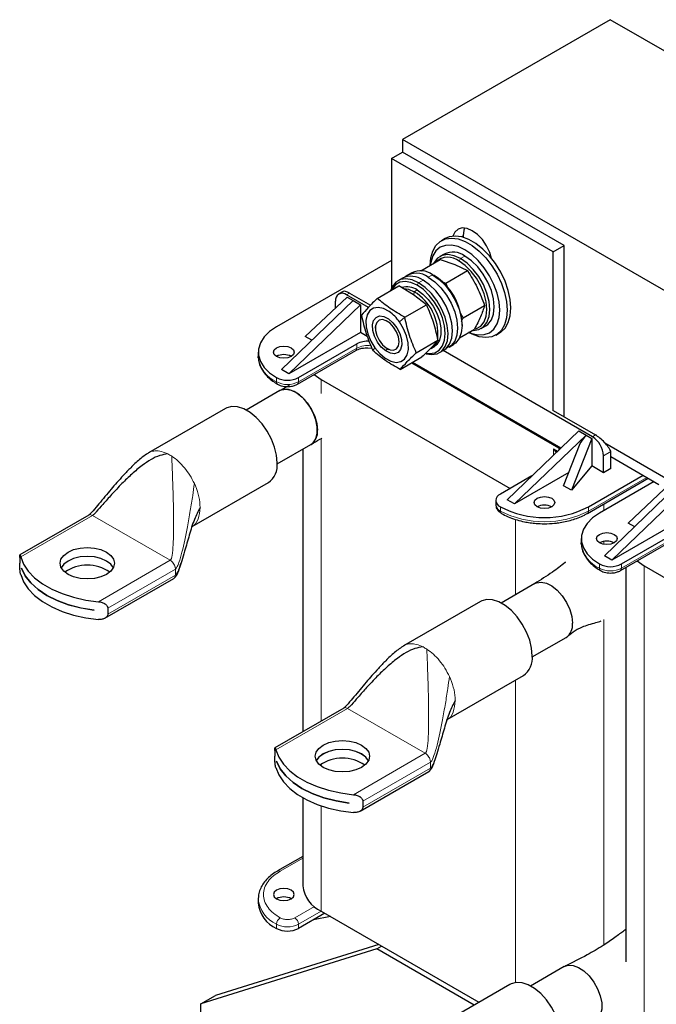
# Model space of a CAD drawing. Header units: millimetres. Extents: x 5 to 418, y 2 to 292.
# Tile 12 of 24: x 215 to 248, y 94 to 144. Entities that reach past the tile are written whole.
import ezdxf

# ---------------------------------------------------------------- set-up
doc = ezdxf.new("R2010")
doc.units = ezdxf.units.MM

msp = doc.modelspace()

# ---------------------------------------------------------------- linework, layer by layer
at = {"color": 7, "linetype": 'Continuous', "lineweight": 25}
for p, q in [((245.4318, 144.4195), (234.7592, 138.2583)), ((286.9154, 120.4715), (245.4318, 144.4195)), ((276.2428, 114.3103), (234.7592, 138.2583)), ((234.7592, 138.2583), (234.7592, 137.6051)), ((234.1936, 137.2785), (234.7592, 137.6051)), ((234.1936, 137.2785), (234.1936, 130.6247)), ((242.4903, 132.4889), (234.1936, 137.2785)), ((243.056, 132.8155), (234.7592, 137.6051)), ((236.942, 133.1715), (236.7535, 133.0627)), ((237.8705, 133.3049), (237.8705, 133.2393)), ((242.4903, 132.4889), (243.056, 132.8155)), ((243.056, 124.0078), (243.056, 132.8155)), ((235.6985, 131.5161), (236.6988, 132.0935)), ((236.8982, 132.3764), (236.6719, 132.2458)), ((236.6988, 132.0935), (237.4497, 131.8374)), ((242.4903, 124.3235), (242.4903, 132.4889)), ((234.1936, 132.0519), (228.2821, 128.6393)), ((237.4497, 131.8374), (238.099, 131.5226)), ((234.7486, 131.1355), (234.5223, 131.0049)), ((235.2389, 131.4185), (235.0126, 131.2879)), ((236.3809, 131.2693), (236.3054, 131.3129)), ((236.9892, 130.8818), (238.099, 131.5226)), ((233.4631, 130.097), (234.573, 130.7377)), ((235.3283, 130.2842), (234.573, 130.7377)), ((236.7634, 130.9588), (236.9892, 130.8818)), ((237.1216, 130.5667), (236.9892, 130.8818)), ((229.7624, 128.1332), (231.917, 130.1552)), ((231.7008, 130.4482), (231.4837, 130.3229)), ((233.0027, 129.6373), (231.8837, 130.2833)), ((231.917, 130.1552), (232.2137, 129.9839)), ((232.0345, 130.3704), (233.1132, 129.7477)), ((235.9821, 129.772), (235.3283, 130.2842)), ((228.5367, 126.4459), (232.2137, 129.9839)), ((232.5908, 129.7662), (228.9138, 126.2282)), ((231.318, 129.5931), (231.318, 129.9566)), ((232.2137, 129.9839), (232.5908, 129.7662)), ((232.5908, 129.7662), (232.5908, 128.3509)), ((234.8722, 129.1313), (235.9821, 129.772)), ((237.8673, 129.0933), (238.9772, 129.734)), ((237.8673, 129.0933), (237.7322, 129.3318)), ((237.7869, 128.9287), (237.8673, 129.0933)), ((233.3577, 128.6566), (233.3577, 128.5731)), ((237.8139, 128.7001), (237.8139, 128.7872)), ((238.8051, 128.5507), (239.0314, 128.6813)), ((232.5908, 128.3509), (228.9138, 126.2282)), ((230.0923, 127.9427), (229.7624, 128.1332)), ((232.9471, 128.1452), (232.5908, 128.3509)), ((237.6863, 128.0726), (238.4551, 128.5164)), ((239.5532, 128.2128), (239.7418, 128.3216)), ((229.4135, 126.0268), (232.4116, 127.7576)), ((232.9773, 127.5624), (233.1823, 127.5444)), ((233.9672, 127.5172), (234.0395, 127.4755)), ((235.4626, 127.3052), (236.5724, 127.9459)), ((236.2292, 127.5255), (236.3801, 127.6126)), ((237.1458, 127.5928), (237.372, 127.7234)), ((227.3449, 127.3331), (227.3449, 127.1153)), ((227.3472, 127.0447), (227.3449, 127.1153)), ((229.3583, 125.687), (232.3564, 127.4178)), ((232.3591, 127.4194), (232.3564, 127.4178)), ((234.6438, 126.4448), (235.7537, 127.0855)), ((236.6555, 127.3097), (236.8818, 127.4404)), ((244.5173, 122.99), (236.845, 127.4192)), ((235.2305, 126.7835), (242.7825, 122.4238)), ((242.8909, 122.4048), (235.2682, 126.8052)), ((228.9138, 126.2282), (228.5367, 126.4459)), ((228.9378, 125.6249), (228.4683, 125.3685)), ((230.5732, 125.9342), (240.284, 120.3283)), ((228.4533, 125.3602), (226.7193, 124.3592)), ((225.6643, 124.443), (221.7045, 122.157)), ((242.4997, 124.329), (244.6682, 123.0771)), ((243.8102, 123.2894), (240.1333, 119.7514)), ((244.1873, 123.0717), (240.5104, 119.5337)), ((243.8102, 123.2894), (244.1873, 123.0717)), ((243.8906, 122.6384), (244.1873, 123.0717)), ((244.1873, 123.0717), (244.484, 122.9004)), ((228.3192, 121.5879), (230.0532, 122.5889)), ((243.0342, 120.4715), (243.8906, 122.6384)), ((244.484, 122.9004), (243.4331, 120.2412)), ((244.484, 122.9004), (244.484, 121.4851)), ((245.1445, 122.6823), (248.2899, 120.8665)), ((229.6359, 122.348), (229.6359, 107.8296)), ((242.7825, 122.4238), (242.8581, 122.3733)), ((245.083, 121.1393), (245.083, 122.0103)), ((245.4601, 121.357), (245.4601, 122.228)), ((245.4601, 121.9666), (247.9319, 120.5397)), ((244.484, 121.4851), (243.4331, 120.2412)), ((245.083, 121.1393), (244.484, 121.4851)), ((241.4058, 120.9759), (239.7844, 120.0398)), ((243.3001, 121.1441), (240.5104, 119.5337)), ((244.3099, 119.3867), (247.1195, 121.0087)), ((245.4601, 121.357), (245.083, 121.1393)), ((223.9462, 118.3706), (227.8641, 120.6324)), ((243.4331, 120.2412), (243.0342, 120.4715)), ((244.2547, 119.0469), (247.3862, 120.8547)), ((247.6852, 120.6821), (244.8756, 119.0602)), ((246.3558, 118.554), (248.5104, 120.576)), ((245.1301, 116.8667), (248.8071, 120.4047)), ((249.1842, 120.187), (245.5073, 116.649)), ((239.5501, 119.7133), (239.5501, 119.4955)), ((240.5104, 119.5337), (240.1333, 119.7514)), ((218.6391, 118.9637), (215.0989, 116.92)), ((249.1842, 118.7717), (245.5073, 116.649)), ((246.6857, 118.3635), (246.3558, 118.554)), ((246.007, 116.4476), (249.0051, 118.1784)), ((243.9383, 117.7539), (243.9383, 117.5362)), ((243.9407, 117.4655), (243.9383, 117.5362)), ((245.9517, 116.1078), (248.9498, 117.8386)), ((215.0891, 116.7881), (215.0891, 116.4833)), ((245.5073, 116.649), (245.1301, 116.8667)), ((215.1803, 116.23), (215.1803, 116.2322)), ((215.1803, 116.23), (215.181, 116.2304)), ((246.2293, 116.2681), (246.2293, 96.0004)), ((247.1666, 116.355), (256.8775, 110.7491)), ((219.4697, 113.6608), (223.0099, 115.7045)), ((241.5583, 115.4431), (239.8244, 114.4421)), ((238.7694, 114.5259), (234.8096, 112.2399)), ((218.9138, 114.0769), (218.9138, 114.0747)), ((219.6146, 114.1756), (219.6146, 113.8708)), ((241.4242, 111.6707), (243.1582, 112.6717)), ((237.0513, 108.4535), (240.9692, 110.7152)), ((231.7442, 109.0466), (228.204, 107.0029)), ((228.1942, 106.871), (228.1942, 106.5661)), ((228.2854, 106.3129), (228.2854, 106.3151)), ((228.2854, 106.3129), (228.286, 106.3133)), ((232.5748, 103.7437), (236.115, 105.7874)), ((229.6359, 104.4314), (229.6359, 99.9136)), ((232.7197, 104.2585), (232.7197, 103.9536)), ((232.0189, 104.1598), (232.0189, 104.1576)), ((229.6359, 101.4221), (228.3374, 100.6724)), ((227.3462, 99.2962), (227.3449, 99.2441)), ((227.3449, 99.2441), (227.3449, 99.0263)), ((230.7618, 98.4984), (229.4135, 97.7201)), ((231.0496, 98.3323), (230.1864, 98.1663)), ((230.5732, 98.6073), (238.6866, 93.9235)), ((233.4393, 96.6693), (224.3883, 93.8378)), ((233.5337, 96.8983), (225.1426, 94.2732)), ((233.4393, 96.6693), (233.6848, 96.811)), ((238.4411, 93.7818), (233.4393, 96.6693)), ((243.0668, 95.7594), (241.3329, 94.7584)), ((240.2778, 94.8421), (236.3181, 92.5562)), ((224.3883, 93.8378), (225.1426, 94.2732)), ((224.3883, 93.1845), (224.3883, 93.8378))]:
    msp.add_line(p, q, dxfattribs=at)
at = {"color": 7, "linetype": 'Continuous', "lineweight": 18}
for p, q in [((237.793, 133.2602), (237.8705, 133.3049)), ((237.6631, 132.0096), (237.7385, 132.1402)), ((237.9648, 132.2708), (237.7385, 132.1402)), ((236.0792, 131.1823), (236.3054, 131.3129)), ((235.51, 130.7706), (235.5852, 130.9014)), ((235.8115, 131.032), (235.5852, 130.9014)), ((236.9445, 130.8106), (236.9892, 130.8818)), ((231.8837, 130.2833), (232.0345, 130.3704)), ((235.3307, 130.2823), (235.3626, 130.442)), ((235.3626, 130.442), (235.5135, 130.5291)), ((234.6, 128.886), (234.8722, 129.1313)), ((232.4116, 127.5399), (229.4135, 125.8091)), ((232.4116, 127.5399), (232.4116, 127.7576)), ((233.3346, 127.5563), (233.2347, 127.4105)), ((233.9744, 127.5131), (233.897, 127.3945)), ((228.2821, 126.0268), (228.2821, 125.8091)), ((229.4135, 126.0268), (229.4135, 125.8091)), ((230.5732, 125.9342), (230.5732, 125.212)), ((244.5173, 122.99), (244.6682, 123.0771)), ((230.5732, 122.9001), (230.5732, 108.3706)), ((242.7211, 122.2415), (242.5065, 122.3654)), ((242.5065, 122.3654), (242.5065, 122.0388)), ((242.6514, 122.1744), (242.5065, 122.3654)), ((242.6711, 122.1933), (242.5065, 122.3654)), ((242.7825, 122.3006), (242.7825, 122.4238)), ((245.4601, 122.228), (245.083, 122.0103)), ((224.063, 120.5811), (224.1147, 120.4637)), ((247.3081, 120.8998), (244.3099, 119.169)), ((245.0924, 119.5305), (245.0924, 119.1853)), ((215.1398, 116.8174), (218.8258, 118.9453)), ((222.8233, 116.6375), (218.8258, 118.9453)), ((239.7844, 119.3867), (239.7844, 119.169)), ((244.3099, 119.169), (244.3099, 119.3867)), ((240.5669, 118.7359), (240.5669, 114.8708)), ((249.0051, 117.9607), (246.007, 116.2299)), ((245.0924, 117.6121), (245.0924, 117.4602)), ((222.8233, 116.6375), (219.1373, 114.5097)), ((244.8756, 116.4476), (244.8756, 116.2299)), ((246.007, 116.4476), (246.007, 116.2299)), ((219.6146, 114.1756), (223.0873, 116.1803)), ((223.0873, 115.8755), (219.6146, 113.8708)), ((223.0873, 116.1803), (223.0722, 116.2904)), ((223.0873, 115.8755), (223.0873, 116.1803)), ((247.1666, 116.355), (247.1666, 89.0281)), ((245.0924, 113.5939), (245.0924, 96.8587)), ((237.168, 110.664), (237.2197, 110.5466)), ((240.5669, 110.483), (240.5669, 94.938)), ((228.2448, 106.9003), (231.9308, 109.0281)), ((235.9283, 106.7204), (231.9308, 109.0281)), ((235.9283, 106.7204), (232.2423, 104.5926)), ((232.7197, 104.2585), (236.1923, 106.2632)), ((236.1923, 106.2632), (236.1773, 106.3733)), ((236.1923, 105.9583), (236.1923, 106.2632)), ((230.5732, 106.1581), (230.5732, 106.0635)), ((236.1923, 105.9583), (232.7197, 103.9536)), ((230.5732, 104.0203), (230.5732, 98.6073)), ((228.4707, 100.6592), (229.6359, 101.3319)), ((230.2277, 98.8433), (229.225, 98.2644)), ((229.4135, 97.9378), (230.5732, 98.6073)), ((228.2821, 97.7201), (228.2821, 97.9378)), ((229.4135, 97.7201), (229.4135, 97.9378))]:
    msp.add_line(p, q, dxfattribs=at)
at = {"color": 7, "linetype": 'Continuous', "lineweight": 25, "flags": 128}
for points in [[(239.3351, 132.1511), (239.2401, 132.46), (239.0752, 132.8031), (238.8605, 133.1175), (238.6103, 133.3815), (238.3419, 133.5773), (238.0735, 133.6914), (237.8234, 133.7162), (237.6086, 133.6498), (237.4438, 133.4969), (237.3487, 133.2978)], [(237.9482, 133.7149), (237.9058, 133.5945), (237.8705, 133.3049)], [(236.1735, 131.7807), (236.2072, 132.1813), (236.3072, 132.5294), (236.47, 132.8131), (236.6902, 133.0227), (236.9602, 133.151), (237.2708, 133.1938), (237.6115, 133.1495), (237.9707, 133.0197), (238.336, 132.8088), (238.6952, 132.524), (239.0359, 132.1749), (239.3465, 131.7734), (239.6165, 131.3333), (239.8367, 130.8695), (239.9996, 130.3978), (240.0995, 129.9343), (240.1333, 129.4948), (240.0995, 129.0941), (239.9996, 128.746), (239.8367, 128.4624), (239.6165, 128.2528), (239.3465, 128.1244), (239.0359, 128.0816), (238.6952, 128.1259), (238.336, 128.2557), (238.153, 128.3516)], [(239.7418, 128.3216), (239.8051, 128.3616), (240.0253, 128.5712), (240.1881, 128.8549), (240.2881, 129.203), (240.3218, 129.6036), (240.2881, 130.0432), (240.1881, 130.5067), (240.0253, 130.9784), (239.8051, 131.4422), (239.5351, 131.8823), (239.2244, 132.2837), (238.8837, 132.6328), (238.5246, 132.9177), (238.1592, 133.1286), (237.8001, 133.2584), (237.4594, 133.3027), (237.1488, 133.2599), (236.942, 133.1715)], [(238.1736, 128.3539), (238.3143, 128.2983), (238.6503, 128.222), (238.96, 128.2344), (239.2315, 128.3349), (239.4542, 128.5198), (239.6198, 128.7819), (239.7217, 129.1111), (239.7561, 129.4948), (239.7217, 129.9182), (239.6198, 130.3651), (239.4542, 130.8183), (239.2315, 131.2603), (238.96, 131.6743), (238.6503, 132.0442), (238.3143, 132.3559), (237.9648, 132.5974), (237.6153, 132.7594), (237.2793, 132.8357), (236.9696, 132.8233), (236.6981, 132.7228), (236.4753, 132.5379), (236.3098, 132.2759), (236.2079, 131.9467), (236.1857, 131.7973)], [(237.7385, 132.1402), (237.4028, 132.2903), (237.084, 132.3455), (236.798, 132.3031), (236.5591, 132.1652), (236.3794, 131.9386), (236.3576, 131.8966)], [(238.3556, 128.4525), (238.393, 128.451), (238.679, 128.4934), (238.9179, 128.6313), (239.0976, 128.8578), (239.2092, 129.1616), (239.247, 129.5274), (239.2092, 129.9369), (239.0976, 130.3695), (238.9179, 130.8035), (238.679, 131.2172), (238.393, 131.5898), (238.0742, 131.9027), (237.7385, 132.1402)], [(239.0314, 128.6813), (239.1442, 128.7619), (239.3239, 128.9885), (239.4355, 129.2922), (239.4733, 129.658), (239.4355, 130.0675), (239.3239, 130.5001), (239.1442, 130.9341), (238.9053, 131.3478), (238.6193, 131.7205), (238.3005, 132.0334), (237.9648, 132.2708)], [(238.4941, 128.5268), (238.5566, 128.5451), (238.7835, 128.6761), (238.9542, 128.8913), (239.0602, 129.1799), (239.0962, 129.5274), (239.0602, 129.9164), (238.9542, 130.3274), (238.7835, 130.7397), (238.5566, 131.1327), (238.2849, 131.4867), (237.982, 131.784), (237.6631, 132.0096)], [(235.5852, 130.9014), (235.2497, 131.0505), (234.9311, 131.1047), (234.6455, 131.0612), (234.4072, 130.9222), (234.2282, 130.6948), (234.1434, 130.4897)], [(236.0792, 131.1823), (236.4148, 130.9448), (236.7337, 130.6319), (237.0197, 130.2593), (237.2586, 129.8456), (237.4383, 129.4115), (237.5498, 128.9789), (237.5877, 128.5695), (237.5498, 128.2037), (237.4383, 127.8999), (237.2586, 127.6734), (237.0197, 127.5355), (237.0056, 127.5308)], [(236.3054, 131.3129), (236.6411, 131.0755), (236.96, 130.7626), (237.246, 130.3899), (237.4848, 129.9762), (237.6646, 129.5422), (237.7761, 129.1096), (237.8139, 128.7001), (237.7761, 128.3343), (237.6646, 128.0305), (237.4848, 127.804), (237.372, 127.7234)], [(235.51, 130.7706), (235.1912, 130.9123), (234.8886, 130.9637), (234.6173, 130.9224), (234.3909, 130.7905), (234.2208, 130.5744), (234.1926, 130.5181)], [(234.8216, 130.609), (235.0693, 130.5702), (235.3626, 130.442)], [(235.9753, 127.2806), (236.1384, 127.2638), (236.4097, 127.3051), (236.6361, 127.4371), (236.8061, 127.6531), (236.9114, 127.9424), (236.9466, 128.2905), (236.9098, 128.6798), (236.8031, 129.0909), (236.6317, 129.5031), (236.4043, 129.8958), (236.1321, 130.2493), (235.829, 130.5459), (235.51, 130.7706)], [(235.9638, 127.2536), (236.2467, 127.21), (236.5323, 127.2534), (236.7706, 127.3924), (236.9496, 127.6198), (237.0604, 127.9243), (237.0974, 128.2907), (237.0588, 128.7005), (236.9464, 129.1332), (236.766, 129.5672), (236.5266, 129.9805), (236.2401, 130.3526), (235.921, 130.6648), (235.5852, 130.9014)], [(236.8818, 127.4404), (236.9969, 127.523), (237.1759, 127.7504), (237.2867, 128.055), (237.3237, 128.4213), (237.285, 128.8311), (237.1727, 129.2639), (236.9923, 129.6978), (236.7529, 130.1112), (236.4664, 130.4833), (236.1473, 130.7954), (235.8115, 131.032)], [(235.5135, 130.5291), (235.8068, 130.3186), (236.0831, 130.0382), (236.3262, 129.704), (236.5222, 129.3355), (236.6595, 128.9541), (236.7302, 128.582), (236.7302, 128.2408), (236.6595, 127.9503), (236.5222, 127.7275), (236.3801, 127.6126)], [(234.0692, 129.4197), (233.7839, 129.5721), (233.5111, 129.6323), (233.2694, 129.5964), (233.0752, 129.4668), (232.9419, 129.2522), (232.8784, 128.9674), (232.8891, 128.6318), (232.9733, 128.2682), (233.1252, 127.9013), (233.3346, 127.5563)], [(233.897, 127.3945), (233.6684, 127.594), (233.469, 127.8549), (233.3184, 128.1517), (233.2314, 128.4552), (233.2163, 128.7358), (233.2748, 128.9661), (233.401, 129.1234), (233.5827, 129.1924), (233.8021, 129.1664), (234.0376, 129.0478)], [(234.0376, 129.0478), (234.2662, 128.8483), (234.4655, 128.5874), (234.6161, 128.2906), (234.7032, 127.9871), (234.7182, 127.7065), (234.6598, 127.4762), (234.5335, 127.3189), (234.3518, 127.2499), (234.1325, 127.276), (233.897, 127.3945)], [(228.2821, 128.6393), (227.9236, 128.3927), (227.6447, 128.1138), (227.4539, 127.8112), (227.3571, 127.4941), (227.3571, 127.1721), (227.4539, 126.855), (227.6447, 126.5524), (227.9236, 126.2735), (228.2821, 126.0268)], [(233.3346, 127.5563), (233.587, 127.2566), (233.8654, 127.0226), (234.1507, 126.8703), (234.4235, 126.81), (234.6652, 126.8459), (234.8593, 126.9756), (234.9927, 127.1901), (235.0562, 127.4749), (235.0455, 127.8105), (234.9613, 128.1741), (234.8093, 128.541), (234.6, 128.886)], [(234.5769, 127.8692), (234.5439, 128.1169), (234.4484, 128.3758), (234.3007, 128.618), (234.1169, 128.8172), (233.9169, 128.9518), (233.7224, 129.0072), (233.5544, 128.9774), (233.4311, 128.8657), (233.366, 128.6842), (233.366, 128.4524), (233.4311, 128.1956), (233.5544, 127.9416), (233.7224, 127.7178), (233.9169, 127.5487), (234.1169, 127.4523), (234.3007, 127.4393), (234.4484, 127.5111), (234.5439, 127.6597), (234.5769, 127.8692)], [(228.2821, 127.1154), (228.1665, 127.2153), (228.1259, 127.3331), (228.1665, 127.4509), (228.2821, 127.5508), (228.4552, 127.6175), (228.6593, 127.641), (228.8634, 127.6175), (229.0364, 127.5508), (229.152, 127.4509), (229.1926, 127.3331), (229.152, 127.2153), (229.0364, 127.1154), (228.8634, 127.0486), (228.6593, 127.0252), (228.4552, 127.0486), (228.2821, 127.1154)], [(236.5006, 127.844), (236.3713, 127.6404), (236.2292, 127.5255)], [(230.2143, 126.1812), (230.2146, 126.1809), (230.5732, 125.9342)], [(228.4533, 125.3602), (228.5321, 125.3975), (228.7715, 125.4348), (229.0412, 125.3802), (229.3243, 125.2374), (229.6028, 125.0152), (229.8595, 124.7277), (230.078, 124.3928), (230.2447, 124.0316), (230.3491, 123.6668), (230.3846, 123.3214)], [(230.0532, 122.5889), (230.1685, 122.6782), (230.3052, 122.8863), (230.3757, 123.1628), (230.3757, 123.4903), (230.3052, 123.8482), (230.1685, 124.2141), (229.9744, 124.5649), (229.7349, 124.8786), (229.4652, 125.1355), (229.1822, 125.3194), (228.9036, 125.4189), (228.647, 125.4276), (228.4533, 125.3602)], [(228.3199, 121.6396), (228.2859, 122.0327), (228.1854, 122.4479), (228.0228, 122.867), (227.8051, 123.2717), (227.542, 123.6444), (227.2449, 123.9686), (226.9268, 124.2303), (226.6016, 124.4181), (226.2835, 124.5236), (225.9864, 124.5424), (225.7233, 124.4736), (225.6643, 124.443)], [(241.67, 119.3867), (241.5544, 119.4866), (241.5138, 119.6044), (241.5544, 119.7222), (241.67, 119.8221), (241.8431, 119.8889), (242.0472, 119.9123), (242.2513, 119.8889), (242.4243, 119.8221), (242.5399, 119.7222), (242.5805, 119.6044), (242.5399, 119.4866), (242.4243, 119.3867), (242.2513, 119.32), (242.0472, 119.2965), (241.8431, 119.32), (241.67, 119.3867)], [(244.8756, 119.0602), (244.517, 118.8135), (244.2381, 118.5346), (244.0474, 118.232), (243.9505, 117.9149), (243.9505, 117.5929), (244.0474, 117.2758), (244.2381, 116.9732), (244.517, 116.6943), (244.8756, 116.4476)], [(244.8756, 117.5362), (244.76, 117.6361), (244.7194, 117.7539), (244.76, 117.8717), (244.8756, 117.9716), (245.0486, 118.0384), (245.2527, 118.0618), (245.4568, 118.0384), (245.6298, 117.9716), (245.7454, 117.8717), (245.786, 117.7539), (245.7454, 117.6361), (245.6298, 117.5362), (245.4568, 117.4695), (245.2527, 117.446), (245.0486, 117.4695), (244.8756, 117.5362)], [(219.5517, 115.9137), (219.2618, 115.7852), (218.9241, 115.7045), (218.5618, 115.6769), (218.1994, 115.7045), (217.8618, 115.7852), (217.5718, 115.9137), (217.3493, 116.081), (217.2095, 116.276), (217.1618, 116.4851), (217.2095, 116.6943), (217.3493, 116.8892), (217.5718, 117.0566), (217.8618, 117.1851), (218.1994, 117.2658), (218.5618, 117.2933), (218.9241, 117.2658), (219.2618, 117.1851), (219.5517, 117.0566), (219.7742, 116.8892), (219.9141, 116.6943), (219.9618, 116.4851), (219.9141, 116.276), (219.7742, 116.081), (219.5517, 115.9137)], [(215.1398, 116.8174), (215.29, 116.4398), (215.5299, 116.078), (215.8549, 115.739), (216.2586, 115.4295), (216.7332, 115.1556), (217.2693, 114.9225), (217.8564, 114.7349), (218.4832, 114.5964), (219.1373, 114.5097)], [(219.9049, 116.2571), (219.7742, 116.4331), (219.5517, 116.6005), (219.2618, 116.7289), (218.9241, 116.8096), (218.5618, 116.8372), (218.1994, 116.8096), (217.8618, 116.7289), (217.5718, 116.6005), (217.3493, 116.4331), (217.2187, 116.2571)], [(219.9043, 116.256), (219.7742, 116.4309), (219.5517, 116.5983), (219.2618, 116.7267), (218.9241, 116.8075), (218.5618, 116.835), (218.1994, 116.8075), (217.8618, 116.7267), (217.5718, 116.5983), (217.3493, 116.4309), (217.2192, 116.256)], [(246.8077, 116.602), (246.8081, 116.6017), (247.1666, 116.355)], [(215.1398, 115.9029), (215.29, 115.5253), (215.5299, 115.1634), (215.8549, 114.8245), (216.2586, 114.515), (216.7332, 114.241), (217.2693, 114.008), (217.8564, 113.8204), (218.4832, 113.6818), (219.1373, 113.5951)], [(215.1803, 116.2322), (215.3705, 115.8444), (215.6561, 115.4766), (216.0311, 115.1366), (216.4876, 114.8316), (217.0159, 114.568), (217.6049, 114.3515), (218.242, 114.1867), (218.9138, 114.0769)], [(218.9138, 114.0747), (218.242, 114.1845), (217.6049, 114.3494), (217.0159, 114.5659), (216.4876, 114.8294), (216.0311, 115.1344), (215.6561, 115.4744), (215.3705, 115.8422), (215.1803, 116.23)], [(241.5583, 115.4431), (241.6371, 115.4804), (241.8766, 115.5176), (242.1463, 115.4631), (242.4293, 115.3203), (242.7079, 115.0981), (242.9645, 114.8105), (243.183, 114.4757), (243.3497, 114.1145), (243.4541, 113.7497), (243.4897, 113.4043)], [(241.4249, 111.7225), (241.3909, 112.1156), (241.2904, 112.5308), (241.1278, 112.9499), (240.9102, 113.3546), (240.6471, 113.7272), (240.35, 114.0515), (240.0319, 114.3132), (239.7067, 114.501), (239.3885, 114.6065), (239.0914, 114.6253), (238.8283, 114.5564), (238.7694, 114.5259)], [(232.6568, 105.9965), (232.3668, 105.8681), (232.0292, 105.7874), (231.6668, 105.7598), (231.3045, 105.7874), (230.9668, 105.8681), (230.6769, 105.9965), (230.4544, 106.1639), (230.3145, 106.3588), (230.2668, 106.568), (230.3145, 106.7772), (230.4544, 106.9721), (230.6769, 107.1395), (230.9668, 107.268), (231.3045, 107.3487), (231.6668, 107.3762), (232.0292, 107.3487), (232.3668, 107.268), (232.6568, 107.1395), (232.8793, 106.9721), (233.0191, 106.7772), (233.0668, 106.568), (233.0191, 106.3588), (232.8793, 106.1639), (232.6568, 105.9965)], [(228.2448, 106.9003), (228.395, 106.5227), (228.6349, 106.1608), (228.96, 105.8219), (229.3637, 105.5124), (229.8382, 105.2384), (230.3743, 105.0054), (230.9615, 104.8178), (231.5882, 104.6792), (232.2423, 104.5926)], [(233.0094, 106.3389), (232.8793, 106.5138), (232.6568, 106.6812), (232.3668, 106.8096), (232.0292, 106.8903), (231.6668, 106.9179), (231.3045, 106.8903), (230.9668, 106.8096), (230.6769, 106.6812), (230.4544, 106.5138), (230.3243, 106.3389)], [(233.0099, 106.3399), (232.8793, 106.516), (232.6568, 106.6833), (232.3668, 106.8118), (232.0292, 106.8925), (231.6668, 106.9201), (231.3045, 106.8925), (230.9668, 106.8118), (230.6769, 106.6833), (230.4544, 106.516), (230.3283, 106.3487)], [(228.2854, 106.3151), (228.4755, 105.9273), (228.7611, 105.5594), (229.1361, 105.2194), (229.5926, 104.9145), (230.121, 104.6509), (230.7099, 104.4344), (231.3471, 104.2695), (232.0189, 104.1598)], [(232.0189, 104.1576), (231.3471, 104.2674), (230.7099, 104.4322), (230.121, 104.6487), (229.5926, 104.9123), (229.1361, 105.2173), (228.7611, 105.5573), (228.4755, 105.9251), (228.2854, 106.3129)], [(228.2448, 105.9857), (228.395, 105.6081), (228.6349, 105.2463), (228.96, 104.9074), (229.3637, 104.5979), (229.8382, 104.3239), (230.3743, 104.0909), (230.9615, 103.9032), (231.5882, 103.7647), (232.2423, 103.678)], [(229.0364, 99.6795), (228.8634, 99.7463), (228.6593, 99.7697), (228.4552, 99.7463), (228.2821, 99.6795), (228.1665, 99.5797), (228.1259, 99.4618), (228.1665, 99.344), (228.2821, 99.2441), (228.4552, 99.1774), (228.6593, 99.1539), (228.8634, 99.1774), (229.0364, 99.2441), (229.152, 99.344), (229.1926, 99.4618), (229.152, 99.5797), (229.0364, 99.6795)], [(243.0668, 95.7594), (243.2606, 95.8267), (243.5172, 95.818), (243.7957, 95.7186), (244.0788, 95.5346), (244.3485, 95.2777), (244.5879, 94.964), (244.7821, 94.6132), (244.9187, 94.2474), (244.9892, 93.8895), (244.9892, 93.562), (244.9187, 93.2855), (244.7821, 93.0774), (244.6667, 92.988)], [(242.9334, 92.0388), (242.8994, 92.4319), (242.7989, 92.8471), (242.6363, 93.2662), (242.4187, 93.6709), (242.1556, 94.0435), (241.8585, 94.3678), (241.5404, 94.6295), (241.2152, 94.8172), (240.897, 94.9228), (240.5999, 94.9415), (240.3368, 94.8727), (240.2778, 94.8421)]]:
    msp.add_lwpolyline(points, dxfattribs=at)
at = {"color": 7, "linetype": 'Continuous', "lineweight": 25}
for centre, radius, start, end in [((237.0938, 131.3206), 0.8937, 50.43245, 134.06822), ((237.3427, 131.4268), 1.0485, 53.60737, 115.08217), ((235.1929, 130.1885), 1.046, 53.74166, 115.13436), ((235.474, 130.4073), 0.9833, 52.01213, 126.52267), ((235.6833, 130.4689), 1.0485, 53.60737, 115.08217), ((234.724, 128.658), 3.0927, 2.39475, 57.60525), ((234.9907, 129.7715), 0.9205, 55.39506, 106.61171), ((231.6628, 130.0126), 0.3494, 50.79671, 189.21404), ((234.0449, 128.283), 2.5294, 354.7262, 58.6023), ((232.7988, 127.6255), 2.1985, 34.98491, 54.69968), ((232.9675, 126.6917), 1.2022, 86.03944, 117.53822), ((228.6593, 126.3874), 0.8198, 62.61002, 117.3846), ((228.8478, 127.1186), 1.2296, 242.60967, 297.39033), ((229.6174, 123.2267), 0.773, 304.89502, 7.03857), ((243.8548, 121.9544), 1.2294, 2.60548, 57.39452), ((227.2312, 121.5255), 1.0946, 305.32586, 5.98632), ((239.9084, 119.7133), 0.3493, 110.78342, 249.21658), ((239.9505, 119.5355), 0.4024, 185.6948, 245.62534), ((242.0471, 118.6588), 0.8198, 62.61002, 117.3846), ((239.9107, 119.1527), 0.1273, 172.64913, 236.89784), ((242.0472, 123.7298), 4.8972, 242.48054, 297.51946), ((245.2527, 116.8083), 0.8198, 62.61002, 117.3846), ((218.5618, 114.377), 2.0145, 55.03758, 124.96242), ((245.4413, 117.5394), 1.2296, 242.60967, 297.39033), ((242.7251, 113.309), 0.7705, 304.20343, 7.10875), ((240.3362, 111.6083), 1.0946, 305.32586, 5.98632), ((231.6668, 104.4598), 2.0145, 55.03758, 124.96242), ((231.2355, 100.0719), 1.6074, 185.65338, 245.66676), ((228.6593, 98.5162), 0.8198, 62.61575, 117.38425), ((228.9058, 99.1569), 1.5663, 184.78227, 246.53787), ((228.8478, 98.8119), 1.2296, 242.60967, 297.39033)]:
    msp.add_arc(centre, radius, start, end, dxfattribs=at)
at = {"color": 7, "linetype": 'Continuous', "lineweight": 18}
for centre, radius, start, end in [((232.2768, 127.527), 0.1354, 307.42288, 5.46841), ((232.9743, 126.4522), 1.2246, 82.15357, 117.35219), ((228.9241, 127.2664), 1.5924, 188.0023, 246.22445), ((228.4088, 125.7929), 0.1276, 172.70607, 236.32432), ((228.8478, 126.9009), 1.2296, 242.60967, 297.39033), ((229.2867, 125.7929), 0.1278, 303.99856, 7.26163), ((221.7696, 120.252), 2.0729, 56.88363, 63.12174), ((242.0472, 123.5121), 4.8972, 242.48054, 297.51946), ((244.1837, 119.1527), 0.1273, 303.03528, 7.35747), ((245.5176, 117.6872), 1.5924, 188.0023, 246.22445), ((245.0022, 116.2137), 0.1276, 172.70607, 236.32432), ((245.4413, 117.3217), 1.2296, 242.60967, 297.39033), ((245.8801, 116.2137), 0.1278, 303.99856, 7.26163), ((234.8746, 110.3349), 2.0729, 56.88363, 63.12174), ((228.3923, 100.5495), 0.1349, 54.47021, 113.30579), ((228.9445, 99.4024), 1.6074, 185.65338, 245.66676), ((228.6915, 97.9192), 0.4098, 122.60548, 177.39452), ((229.0041, 97.9192), 0.4098, 2.60548, 57.39452), ((228.8478, 99.0296), 1.2296, 242.60967, 297.39033)]:
    msp.add_arc(centre, radius, start, end, dxfattribs=at)
at = {"color": 7, "linetype": 'Continuous', "lineweight": 25}
for centre, start_param, end_param in [((232.2608, 129.8478), 5.4129583, 6.1982752), ((244.8944, 122.5545), 3.8421619, 5.4129583)]:
    msp.add_ellipse(centre, major_axis=(-0.5783, 0.5865), ratio=0.326809, start_param=start_param, end_param=end_param, dxfattribs=at)
for points, knots in [([(238.099, 131.5226), (238.2708, 131.2391), (238.6143, 130.6723), (238.8562, 130.0467), (238.9772, 129.734)], [0, 0, 0, 0, 0.4999949, 1, 1, 1, 1]), ([(233.4631, 130.097), (233.3013, 129.939), (232.9775, 129.6228), (232.7554, 129.3654), (232.6444, 129.2366)], [0, 0, 0, 0, 0.4999949, 1, 1, 1, 1]), ([(234.8722, 129.1313), (234.6115, 129.2778), (234.091, 129.5704), (233.6722, 129.9217), (233.4631, 130.097)], [0, 0, 0, 0, 0.5008729, 1, 1, 1, 1]), ([(235.9821, 129.772), (236.1059, 129.4823), (236.3535, 128.9029), (236.4994, 128.2649), (236.5724, 127.9459)], [0, 0, 0, 0, 0.4999949, 1, 1, 1, 1]), ([(238.9772, 129.734), (238.9156, 129.5457), (238.7923, 129.1692), (238.5675, 128.734), (238.4551, 128.5164)], [0, 0, 0, 0, 0.4999949, 1, 1, 1, 1]), ([(232.6444, 129.2366), (232.7173, 128.9176), (232.8633, 128.2796), (233.1109, 127.7002), (233.2347, 127.4105)], [0, 0, 0, 0, 0.4999949, 1, 1, 1, 1]), ([(235.4626, 127.3052), (235.3388, 127.5948), (235.0912, 128.1742), (234.9452, 128.8123), (234.8722, 129.1313)], [0, 0, 0, 0, 0.4999949, 1, 1, 1, 1]), ([(232.3616, 127.4165), (232.3781, 127.4271), (232.4267, 127.4585), (232.5362, 127.4986), (232.6781, 127.5359), (232.8255, 127.5584), (232.9297, 127.5612), (232.9773, 127.5624)], [0, 0, 0, 0, 0.12125765, 0.35849222, 0.55997192, 0.79861951, 1, 1, 1, 1]), ([(236.5724, 127.9459), (236.4614, 127.8171), (236.2393, 127.5597), (235.9155, 127.2436), (235.7537, 127.0855)], [0, 0, 0, 0, 0.4999949, 1, 1, 1, 1]), ([(227.3567, 127.0332), (227.3568, 126.9957), (227.3569, 126.8554), (227.437, 126.6169), (227.5899, 126.3309), (227.8138, 126.07), (228.0639, 125.8535), (228.2585, 125.7387), (228.3416, 125.6897)], [0, 0, 0, 0, 0.0708824, 0.2651557, 0.4615628, 0.6587528, 0.854327, 1, 1, 1, 1]), ([(234.6438, 126.4448), (234.3831, 126.5913), (233.8626, 126.8839), (233.4438, 127.2352), (233.2347, 127.4105)], [0, 0, 0, 0, 0.5008729, 1, 1, 1, 1]), ([(234.6438, 126.4448), (234.7548, 126.5735), (234.977, 126.831), (235.3007, 127.1471), (235.4626, 127.3052)], [0, 0, 0, 0, 0.4999949, 1, 1, 1, 1]), ([(228.3403, 125.69), (228.3605, 125.6772), (228.4169, 125.6417), (228.5332, 125.6022), (228.6829, 125.5675), (228.7927, 125.5632), (228.8478, 125.5611)], [0, 0, 0, 0, 0.144289, 0.4028286, 0.7003678, 1, 1, 1, 1]), ([(228.8478, 125.5611), (228.9381, 125.5664), (229.0632, 125.5738), (229.2291, 125.6251), (229.3138, 125.6554), (229.3564, 125.6864), (229.3579, 125.6874)], [0, 0, 0, 0, 0.4885109, 0.6776878, 0.9887784, 1, 1, 1, 1]), ([(230.0602, 122.593), (230.2095, 122.6829), (230.3928, 122.7932), (230.578, 122.8952), (230.6123, 122.9141)], [0, 0, 0, 0, 0.8144748, 1, 1, 1, 1]), ([(221.728, 122.1705), (221.5635, 122.0577), (221.2234, 121.8247), (220.8041, 121.4116), (220.4202, 121.0111), (220.0879, 120.6392), (219.6695, 120.1544), (219.272, 119.6743), (218.922, 119.2554), (218.7581, 119.0711), (218.6885, 119.0023), (218.6576, 118.9758), (218.6457, 118.9681), (218.64, 118.9644)], [0, 0, 0, 0, 0.1306658, 0.2701445, 0.3940377, 0.5054887, 0.6076462, 0.8288165, 0.9309317, 0.9717855, 0.9873314, 0.9939063, 1, 1, 1, 1]), ([(222.7067, 122.101), (222.5632, 122.0804), (222.2491, 122.0354), (221.8124, 121.8078), (221.3359, 121.4884), (220.8407, 121.0692), (220.3215, 120.5664), (219.8325, 120.0435), (219.4033, 119.559), (219.1042, 119.2159), (218.9289, 119.0308), (218.8583, 118.9671), (218.8357, 118.9519), (218.8258, 118.9453)], [0, 0, 0, 0, 0.0781273, 0.1710083, 0.278026, 0.4166976, 0.5603945, 0.7170593, 0.8519797, 0.9499554, 0.983819, 0.9928589, 1, 1, 1, 1]), ([(239.5592, 119.5006), (239.5578, 119.4642), (239.554, 119.3652), (239.6329, 119.2196), (239.736, 119.1082), (239.8174, 119.0636), (239.8426, 119.0499)], [0, 0, 0, 0, 0.1933617, 0.5260245, 0.8537372, 1, 1, 1, 1]), ([(224.3601, 119.3537), (224.2568, 119.1499), (224.0249, 118.6926), (223.7975, 117.925), (223.5934, 117.2122), (223.4273, 116.634), (223.3031, 116.2515), (223.2041, 116.0194), (223.1332, 115.9112), (223.1013, 115.8864), (223.0873, 115.8755)], [0, 0, 0, 0, 0.1796851, 0.4033099, 0.6348455, 0.7736162, 0.8886123, 0.9623785, 0.9833587, 1, 1, 1, 1]), ([(239.8438, 119.0496), (239.8694, 119.0333), (239.9976, 118.9514), (240.2647, 118.8359), (240.6332, 118.706), (240.9851, 118.6196), (241.3131, 118.5635), (241.6553, 118.5241), (241.9029, 118.5185), (242.0472, 118.5152)], [0, 0, 0, 0, 0.0453894, 0.2278052, 0.4017126, 0.5714102, 0.6949165, 0.8221827, 1, 1, 1, 1]), ([(242.0472, 118.5152), (242.2228, 118.5199), (242.4695, 118.5265), (242.8258, 118.5704), (243.1218, 118.6223), (243.4588, 118.7069), (243.7883, 118.8199), (244.0574, 118.9346), (244.2009, 119.0203), (244.2503, 119.0498)], [0, 0, 0, 0, 0.2162614, 0.3038179, 0.4480807, 0.5960786, 0.7531089, 0.9150989, 1, 1, 1, 1]), ([(243.9502, 117.4541), (243.9502, 117.4165), (243.9503, 117.2762), (244.0305, 117.0377), (244.1834, 116.7517), (244.4072, 116.4909), (244.6573, 116.2743), (244.8519, 116.1595), (244.935, 116.1105)], [0, 0, 0, 0, 0.0708824, 0.2651557, 0.4615628, 0.6587528, 0.854327, 1, 1, 1, 1]), ([(215.0891, 116.7881), (215.0892, 116.8015), (215.0893, 116.8287), (215.0901, 116.8611), (215.0915, 116.8867), (215.0937, 116.9069), (215.097, 116.9196), (215.1023, 116.9222), (215.1097, 116.9115), (215.119, 116.8874), (215.1291, 116.8557), (215.1362, 116.8302), (215.1398, 116.8174)], [0, 0, 0, 0, 0.076159, 0.1549172, 0.2310066, 0.3089731, 0.4134687, 0.5209632, 0.6533321, 0.7895209, 0.8939733, 1, 1, 1, 1]), ([(215.1398, 115.9029), (215.1351, 115.9219), (215.1256, 115.9605), (215.1141, 116.0332), (215.1062, 116.102), (215.101, 116.1616), (215.0973, 116.2126), (215.0942, 116.2698), (215.0918, 116.3283), (215.0903, 116.3831), (215.0893, 116.4349), (215.0892, 116.4665), (215.0891, 116.4833)], [0, 0, 0, 0, 0.1397108, 0.2832913, 0.4257802, 0.499282, 0.5735504, 0.6649819, 0.7586746, 0.8344121, 0.912212, 1, 1, 1, 1]), ([(223.0095, 115.7042), (223.0234, 115.7137), (223.0607, 115.7391), (223.1095, 115.8004), (223.2257, 116.0016), (223.3042, 116.2384), (223.3619, 116.4403), (223.3732, 116.48)], [0, 0, 0, 0, 0.0560126, 0.1497541, 0.259719, 0.8541391, 1, 1, 1, 1]), ([(243.1345, 116.5526), (243.1251, 116.5441), (242.9176, 116.3578), (242.3982, 115.9757), (241.855, 115.6315), (241.5458, 115.4356)], [0, 0, 0, 0, 0.0201534, 0.4423711, 1, 1, 1, 1]), ([(244.9337, 116.1108), (244.9539, 116.098), (245.0104, 116.0625), (245.1266, 116.023), (245.2764, 115.9883), (245.3862, 115.984), (245.4413, 115.9819)], [0, 0, 0, 0, 0.144289, 0.4028286, 0.7003678, 1, 1, 1, 1]), ([(245.4413, 115.9819), (245.5315, 115.9872), (245.6567, 115.9946), (245.8225, 116.0459), (245.9072, 116.0762), (245.9498, 116.1072), (245.9513, 116.1082)], [0, 0, 0, 0, 0.4885109, 0.6776878, 0.9887784, 1, 1, 1, 1]), ([(219.1373, 114.5097), (219.1682, 114.5058), (219.2308, 114.4978), (219.3229, 114.4716), (219.3965, 114.4408), (219.4515, 114.41), (219.4939, 114.3813), (219.5351, 114.3461), (219.5698, 114.3062), (219.5945, 114.2648), (219.6112, 114.222), (219.6134, 114.1917), (219.6146, 114.1756)], [0, 0, 0, 0, 0.1397108, 0.2832913, 0.4257802, 0.499282, 0.5735504, 0.6649819, 0.7586746, 0.8344121, 0.912212, 1, 1, 1, 1]), ([(219.6146, 113.8708), (219.6137, 113.8569), (219.6119, 113.8286), (219.5972, 113.7883), (219.5749, 113.7506), (219.5423, 113.7128), (219.4975, 113.6762), (219.4361, 113.6412), (219.3618, 113.6133), (219.2829, 113.5972), (219.2073, 113.5911), (219.1607, 113.5938), (219.1373, 113.5951)], [0, 0, 0, 0, 0.076159, 0.1549172, 0.2310066, 0.3089731, 0.4134687, 0.5209632, 0.6533321, 0.7895209, 0.8939733, 1, 1, 1, 1]), ([(243.238, 112.7281), (243.3201, 112.8024), (243.4896, 112.9558), (243.9856, 113.2405), (244.5436, 113.3887), (244.8686, 113.4919), (244.9573, 113.52)], [0, 0, 0, 0, 0.27276786, 0.56304648, 0.88070598, 1, 1, 1, 1]), ([(234.8331, 112.2533), (234.6686, 112.1406), (234.3284, 111.9075), (233.9091, 111.4945), (233.5253, 111.094), (233.193, 110.7221), (232.7746, 110.2373), (232.3771, 109.7571), (232.0271, 109.3383), (231.8631, 109.1539), (231.7936, 109.0852), (231.7626, 109.0587), (231.7508, 109.051), (231.7451, 109.0472)], [0, 0, 0, 0, 0.1306658, 0.2701445, 0.3940377, 0.5054887, 0.6076462, 0.8288165, 0.9309317, 0.9717855, 0.9873314, 0.9939063, 1, 1, 1, 1]), ([(235.8118, 112.1838), (235.6683, 112.1633), (235.3541, 112.1183), (234.9175, 111.8907), (234.441, 111.5713), (233.9457, 111.1521), (233.4266, 110.6493), (232.9376, 110.1264), (232.5083, 109.6418), (232.2093, 109.2988), (232.0339, 109.1137), (231.9634, 109.05), (231.9408, 109.0348), (231.9308, 109.0281)], [0, 0, 0, 0, 0.0781273, 0.1710083, 0.278026, 0.4166976, 0.5603945, 0.7170593, 0.8519797, 0.9499554, 0.983819, 0.9928589, 1, 1, 1, 1]), ([(237.4651, 109.4366), (237.3618, 109.2328), (237.13, 108.7754), (236.9025, 108.0079), (236.6985, 107.2951), (236.5324, 106.7168), (236.4082, 106.3344), (236.3091, 106.1023), (236.2382, 105.9941), (236.2064, 105.9693), (236.1923, 105.9583)], [0, 0, 0, 0, 0.1796851, 0.4033099, 0.6348455, 0.7736162, 0.8886123, 0.9623785, 0.9833587, 1, 1, 1, 1]), ([(228.1942, 106.871), (228.1942, 106.8844), (228.1943, 106.9116), (228.1952, 106.9439), (228.1966, 106.9696), (228.1987, 106.9898), (228.2021, 107.0025), (228.2073, 107.0051), (228.2148, 106.9944), (228.2241, 106.9703), (228.2342, 106.9386), (228.2413, 106.9131), (228.2448, 106.9003)], [0, 0, 0, 0, 0.076159, 0.1549172, 0.2310066, 0.3089731, 0.4134687, 0.5209632, 0.6533321, 0.7895209, 0.8939733, 1, 1, 1, 1]), ([(228.2448, 105.9857), (228.2402, 106.0048), (228.2307, 106.0434), (228.2191, 106.1161), (228.2112, 106.1848), (228.206, 106.2444), (228.2024, 106.2955), (228.1992, 106.3527), (228.1969, 106.4112), (228.1953, 106.466), (228.1944, 106.5178), (228.1943, 106.5494), (228.1942, 106.5661)], [0, 0, 0, 0, 0.1397108, 0.2832913, 0.4257802, 0.499282, 0.5735504, 0.6649819, 0.7586746, 0.8344121, 0.912212, 1, 1, 1, 1]), ([(236.1145, 105.7871), (236.1285, 105.7966), (236.1658, 105.8219), (236.2146, 105.8833), (236.3308, 106.0845), (236.4093, 106.3213), (236.4669, 106.5231), (236.4783, 106.5629)], [0, 0, 0, 0, 0.0560126, 0.1497541, 0.259719, 0.8541391, 1, 1, 1, 1]), ([(232.2423, 104.5926), (232.2732, 104.5886), (232.3359, 104.5807), (232.4279, 104.5545), (232.5015, 104.5236), (232.5566, 104.4928), (232.5989, 104.4641), (232.6402, 104.429), (232.6748, 104.389), (232.6996, 104.3477), (232.7162, 104.3049), (232.7185, 104.2746), (232.7197, 104.2585)], [0, 0, 0, 0, 0.1397108, 0.2832913, 0.4257802, 0.499282, 0.5735504, 0.6649819, 0.7586746, 0.8344121, 0.912212, 1, 1, 1, 1]), ([(232.7197, 103.9536), (232.7188, 103.9398), (232.7169, 103.9115), (232.7023, 103.8712), (232.68, 103.8335), (232.6473, 103.7956), (232.6026, 103.759), (232.5412, 103.7241), (232.4669, 103.6962), (232.388, 103.6801), (232.3123, 103.6739), (232.2658, 103.6767), (232.2423, 103.678)], [0, 0, 0, 0, 0.076159, 0.1549172, 0.2310066, 0.3089731, 0.4134687, 0.5209632, 0.6533321, 0.7895209, 0.8939733, 1, 1, 1, 1]), ([(228.3417, 100.6695), (228.2932, 100.6426), (228.1436, 100.5596), (227.9303, 100.3936), (227.706, 100.1733), (227.5271, 99.9265), (227.4061, 99.6553), (227.3457, 99.443), (227.3515, 99.3244), (227.3525, 99.3045)], [0, 0, 0, 0, 0.0816436, 0.2519824, 0.4246969, 0.5999012, 0.7785075, 0.9630059, 1, 1, 1, 1]), ([(246.2293, 97.6629), (246.1967, 97.6393), (246.0917, 97.5633), (245.9043, 97.4275), (245.5572, 97.172), (245.0119, 96.792), (244.1546, 96.296), (243.4851, 95.9665), (243.1031, 95.7785)], [0, 0, 0, 0, 0.03388422, 0.10881544, 0.19117813, 0.38937336, 0.65153635, 1, 1, 1, 1])]:
    msp.add_open_spline(points, degree=3, knots=knots, dxfattribs=at)
at = {"color": 7, "linetype": 'Continuous', "lineweight": 18}
for points, knots in [([(221.732, 122.1629), (221.7463, 122.1734), (221.836, 122.2391), (222.052, 122.2686), (222.3659, 122.2486), (222.5931, 122.1502), (222.7067, 122.101)], [0, 0, 0, 0, 0.059534, 0.3730226, 0.6865113, 1, 1, 1, 1]), ([(222.8233, 116.6375), (222.8307, 116.6435), (222.8471, 116.6566), (222.866, 116.6912), (222.895, 116.7649), (222.9462, 117.01), (222.9808, 117.4933), (222.9986, 118.216), (222.9936, 119.0949), (222.9723, 120.0394), (222.9442, 120.8877), (222.9176, 121.5702), (222.9069, 121.8585), (222.9021, 121.9882)], [0, 0, 0, 0, 0.0059709, 0.0132261, 0.0221276, 0.0501338, 0.1481345, 0.2830893, 0.4397941, 0.6222442, 0.7924239, 0.9065862, 1, 1, 1, 1]), ([(223.0873, 116.1803), (223.0981, 116.1887), (223.1225, 116.2074), (223.1545, 116.2547), (223.2091, 116.3547), (223.3102, 116.62), (223.4351, 117.0741), (223.5753, 117.6891), (223.7173, 118.4028), (223.853, 119.1688), (223.9736, 119.9154), (224.0354, 120.3756), (224.063, 120.5811)], [0, 0, 0, 0, 0.01051, 0.0235537, 0.0394777, 0.0884764, 0.211403, 0.3496326, 0.5029917, 0.689295, 0.8612626, 1, 1, 1, 1]), ([(218.8258, 118.9453), (218.7988, 118.9578), (218.745, 118.9829), (218.6804, 118.9852), (218.6516, 118.9666), (218.6415, 118.96)], [0, 0, 0, 0, 0.392561, 0.7851219, 1, 1, 1, 1]), ([(224.3601, 119.3537), (224.3358, 119.146), (224.2873, 118.7308), (224.0853, 118.4021), (223.9145, 118.3609), (223.9024, 118.3579)], [0, 0, 0, 0, 0.4816217, 0.9632433, 1, 1, 1, 1]), ([(223.0099, 115.7045), (223.0099, 115.7045), (223.0385, 115.7101), (223.0737, 115.7662), (223.0827, 115.8391), (223.0873, 115.8755)], [0, 0, 0, 0, 0.0001021, 0.5000511, 1, 1, 1, 1]), ([(234.8371, 112.2458), (234.8514, 112.2563), (234.941, 112.322), (235.157, 112.3515), (235.471, 112.3315), (235.6982, 112.2331), (235.8118, 112.1838)], [0, 0, 0, 0, 0.05953396, 0.37302264, 0.68651132, 1, 1, 1, 1]), ([(235.9283, 106.7204), (235.9357, 106.7263), (235.9521, 106.7394), (235.9711, 106.7741), (236, 106.8477), (236.0513, 107.0929), (236.0859, 107.5762), (236.1037, 108.2989), (236.0986, 109.1778), (236.0774, 110.1222), (236.0492, 110.9706), (236.0226, 111.6531), (236.012, 111.9413), (236.0071, 112.0711)], [0, 0, 0, 0, 0.0059709, 0.0132261, 0.0221276, 0.0501338, 0.1481345, 0.2830893, 0.4397941, 0.6222442, 0.7924239, 0.9065862, 1, 1, 1, 1]), ([(236.1923, 106.2632), (236.2032, 106.2715), (236.2275, 106.2903), (236.2596, 106.3376), (236.3142, 106.4376), (236.4153, 106.7029), (236.5401, 107.157), (236.6803, 107.772), (236.8224, 108.4856), (236.958, 109.2517), (237.0786, 109.9983), (237.1404, 110.4585), (237.168, 110.664)], [0, 0, 0, 0, 0.01051, 0.0235537, 0.0394777, 0.0884764, 0.211403, 0.3496326, 0.5029917, 0.689295, 0.8612626, 1, 1, 1, 1]), ([(237.4651, 109.4366), (237.4409, 109.2289), (237.3924, 108.8137), (237.1904, 108.485), (237.0196, 108.4437), (237.0075, 108.4408)], [0, 0, 0, 0, 0.48162166, 0.96324333, 1, 1, 1, 1]), ([(231.9308, 109.0281), (231.9039, 109.0407), (231.85, 109.0658), (231.7854, 109.0681), (231.7567, 109.0495), (231.7465, 109.0429)], [0, 0, 0, 0, 0.392561, 0.7851219, 1, 1, 1, 1]), ([(236.115, 105.7874), (236.115, 105.7874), (236.1435, 105.793), (236.1788, 105.8491), (236.1878, 105.9219), (236.1923, 105.9583)], [0, 0, 0, 0, 0.0001021, 0.5000511, 1, 1, 1, 1]), ([(228.4707, 98.2644), (228.3509, 98.3413), (228.1042, 98.4998), (227.833, 98.7896), (227.6526, 99.1146), (227.5908, 99.4618), (227.6526, 99.809), (227.833, 100.1341), (228.1042, 100.4239), (228.3509, 100.5823), (228.4707, 100.6592)], [0, 0, 0, 0, 0.116516, 0.2400113, 0.3686408, 0.5, 0.6313592, 0.7599887, 0.883484, 1, 1, 1, 1]), ([(229.225, 98.2644), (229.1725, 98.24), (229.0914, 98.2022), (228.9566, 98.1786), (228.8479, 98.1721), (228.7391, 98.1786), (228.6043, 98.2022), (228.5232, 98.24), (228.4707, 98.2644)], [0, 0, 0, 0, 0.2394429, 0.3696359, 0.4999999, 0.6301929, 0.7605571, 1, 1, 1, 1])]:
    msp.add_open_spline(points, degree=3, knots=knots, dxfattribs=at)
for points in [[(222.9021, 121.9882), (223.0155, 121.9061), (223.2423, 121.742), (223.5591, 121.4013), (223.8442, 121.0124), (223.9901, 120.7248), (224.063, 120.5811)], [(224.1147, 120.4637), (224.1856, 120.2715), (224.3275, 119.8871), (224.3492, 119.5315), (224.3601, 119.3537)], [(223.0722, 116.2904), (223.0609, 116.3256), (223.0383, 116.3958), (222.9779, 116.4958), (222.9046, 116.5822), (222.8504, 116.6191), (222.8233, 116.6375)], [(236.0071, 112.0711), (236.1206, 111.989), (236.3474, 111.8249), (236.6642, 111.4842), (236.9493, 111.0953), (237.0951, 110.8077), (237.168, 110.664)], [(237.2197, 110.5466), (237.2907, 110.3544), (237.4325, 109.97), (237.4542, 109.6144), (237.4651, 109.4366)], [(236.1773, 106.3733), (236.166, 106.4084), (236.1434, 106.4787), (236.0829, 106.5787), (236.0097, 106.6651), (235.9554, 106.702), (235.9283, 106.7204)]]:
    msp.add_open_spline(points, degree=3, dxfattribs=at)

doc.saveas('drawing.dxf')
